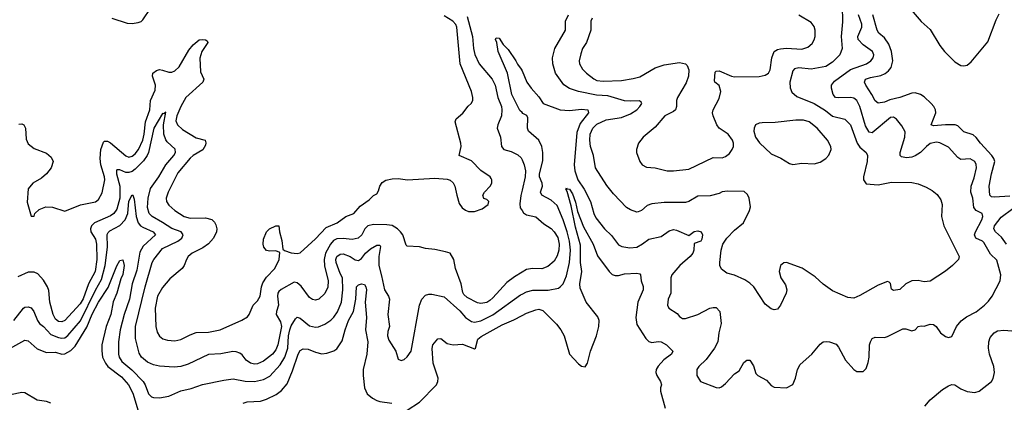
# Model space of a CAD drawing. Header units: inches. Extents: x 1839270 to 1929235, y 762242 to 910350.
# Tile 50 of 256: x 1856715 to 1863154, y 821054 to 823559. Entities that reach past the tile are written whole.
import ezdxf

# ---------------------------------------------------------------- set-up
doc = ezdxf.new("R2010")
doc.units = ezdxf.units.IN
doc.header["$MEASUREMENT"] = 0
doc.layers.add('B8852', color=7, linetype='Continuous')
doc.layers.add('B8862', color=7, linetype='Continuous')

msp = doc.modelspace()

# ---------------------------------------------------------------- linework, layer by layer
at = {"layer": 'B8852', "color": 5}
for points, elevation in [([(1857318, 823570), (1857417.5, 823537.5), (1857450, 823534.9), (1857490, 823540.4), (1857510, 823548.4), (1857520.6, 823559.4), (1857570, 823632.4)], 620), ([(1856710, 822875.1), (1856730, 822877.7), (1856741.5, 822870), (1856753, 822850), (1856758.2, 822778.2), (1856770, 822747.3), (1856810, 822716.8), (1856890, 822686), (1856920.4, 822660.4), (1856934, 822630), (1856920.2, 822590), (1856890.1, 822549.9), (1856857.1, 822522.9), (1856800.4, 822490), (1856770, 822452), (1856764.8, 822364.8), (1856790, 822274), (1856810, 822274), (1856815.3, 822290), (1856843.2, 822316.8), (1856885.4, 822334.6), (1856930, 822332.4), (1857010, 822304.9), (1857112.4, 822347.6), (1857210, 822366), (1857230, 822382.6), (1857253.6, 822426.4), (1857272.1, 822510), (1857270.9, 822530), (1857245, 822610), (1857240.6, 822650), (1857247, 822710), (1857262.7, 822757.3), (1857270, 822763.7), (1857290, 822763.2), (1857310, 822752.2), (1857410, 822669.1), (1857430, 822659.2), (1857450, 822666.3), (1857470, 822682.2), (1857492.9, 822710), (1857520.8, 822770), (1857529.6, 822810), (1857537.6, 822890), (1857566.7, 822970), (1857569.9, 823030.1), (1857601.6, 823098.4), (1857603.2, 823130), (1857584, 823190), (1857586.8, 823210), (1857610, 823227.6), (1857630, 823232.3), (1857650, 823229.6), (1857690, 823214.7), (1857710, 823215), (1857730, 823224.2), (1857758.5, 823250), (1857820.9, 823359.1), (1857850, 823395.1), (1857890, 823426.6), (1857910, 823430.1), (1857930, 823427.4), (1857940.7, 823420.7), (1857946.3, 823410), (1857906.6, 823350), (1857893.1, 823306.9), (1857897.2, 823217.2), (1857918.6, 823170), (1857912.8, 823150), (1857802.5, 823050), (1857769.1, 822990.9), (1857743.8, 822930), (1857736.6, 822896.6), (1857746.8, 822870), (1857779.7, 822839.7), (1857870, 822786.6), (1857928.4, 822770), (1857932.7, 822752.7), (1857930, 822738), (1857913.1, 822706.9), (1857850, 822670.5), (1857830, 822652.6), (1857750, 822555.7), (1857685.4, 822430), (1857672.9, 822390), (1857675.6, 822370), (1857690, 822345.2), (1857730, 822309.3), (1857790.4, 822270), (1857830, 822259.4), (1857930, 822261.6), (1857971.9, 822251.9), (1857990, 822234.4), (1857997.4, 822217.4), (1858003.8, 822190), (1858003.2, 822170), (1857982.3, 822130), (1857948.9, 822091.1), (1857913.3, 822066.7), (1857843.7, 822030), (1857817.4, 822010), (1857805.3, 821990), (1857791.7, 821950), (1857778.7, 821930), (1857696.3, 821863.7), (1857650, 821805.4), (1857615.9, 821750), (1857601.7, 821670), (1857606, 821550), (1857614, 821514), (1857630, 821487.6), (1857652.4, 821470), (1857680.8, 821460.8), (1857730, 821457.4), (1857770, 821466.4), (1857830, 821497.2), (1857869.2, 821510.8), (1857950, 821514.5), (1858026.6, 821530), (1858167.8, 821592.2), (1858205.2, 821614.8), (1858216.3, 821630), (1858242.2, 821690), (1858270, 821719.5), (1858287.8, 821750), (1858295.5, 821810), (1858304.4, 821835.6), (1858330, 821873.8), (1858383, 821930), (1858411.1, 821990), (1858416, 822036), (1858390, 822046), (1858350, 822042.9), (1858330, 822047.3), (1858312.7, 822070), (1858307.8, 822090), (1858310, 822122), (1858330, 822170.8), (1858349.2, 822190), (1858390, 822210.8), (1858410.8, 822210), (1858414.8, 822170), (1858430, 822114), (1858436, 822056), (1858447.3, 822047.3), (1858490, 822034), (1858530, 822028), (1858550, 822033), (1858650, 822123.8), (1858720.4, 822199.6), (1858790.7, 822229.3), (1858847.6, 822270), (1858900.3, 822290), (1858941.6, 822338.4), (1858999.8, 822380.2), (1859030, 822408.2), (1859050, 822419.1), (1859061.1, 822438.9), (1859069.8, 822470.2), (1859085.6, 822494.4), (1859110, 822508.9), (1859150, 822518.5), (1859190, 822519), (1859250.2, 822510.2), (1859430, 822522.4), (1859510, 822514.8), (1859530, 822508.2), (1859550.3, 822490.4), (1859560.3, 822470), (1859572.8, 822410), (1859590, 822356.3), (1859608.5, 822328.5), (1859630, 822311.8), (1859650, 822303.1), (1859690, 822304.2), (1859738.6, 822321.4), (1859778, 822350), (1859783.7, 822370), (1859770, 822382), (1859750, 822389.4), (1859744.4, 822410), (1859754.7, 822430), (1859791.8, 822470), (1859802, 822490), (1859803.7, 822510), (1859799.1, 822519.1), (1859792.7, 822530), (1859731.3, 822571.3), (1859670, 822636.2), (1859589.6, 822670), (1859601.7, 822730), (1859599.7, 822750), (1859562.7, 822890), (1859570, 822910.3), (1859612.2, 822947.8), (1859647.2, 822992.8), (1859668.6, 823011.4), (1859678.3, 823030), (1859679.2, 823050), (1859669.8, 823090), (1859596.5, 823270), (1859573, 823510), (1859567, 823527), (1859548.7, 823550), (1859490, 823584.2)], 580), ([(1859640.7, 823580.7), (1859675.6, 823450), (1859681.8, 823370), (1859690.8, 823330.8), (1859719.4, 823270), (1859805.7, 823170), (1859825.4, 823130), (1859842.6, 823050), (1859865.9, 822990), (1859869.2, 822970), (1859865.9, 822930), (1859841.8, 822870), (1859838.5, 822850), (1859859.8, 822790), (1859865, 822730), (1859880.5, 822710), (1859930, 822696.1), (1859973.7, 822673.7), (1859993.9, 822653.9), (1860000, 822641.2)], 560), ([(1860000, 822951.9), (1859985.6, 822965.6), (1859934.5, 823070), (1859905.7, 823210), (1859845.1, 823350), (1859836, 823410), (1859826.9, 823430), (1859830, 823441), (1859850, 823439.1), (1859877.7, 823397.8), (1859910, 823363.8), (1859960.4, 823290), (1859970, 823267.3), (1859995.6, 823235.6), (1860000, 823225.2)], 540), ([(1860000, 821906.1), (1859950, 821875.9), (1859901.3, 821838.7), (1859810, 821737.5), (1859790, 821720.7), (1859770, 821708.6), (1859730, 821702), (1859710, 821706.4), (1859641, 821741), (1859620, 821760), (1859613.1, 821773.1), (1859602, 821830), (1859565.7, 821930), (1859554, 821990), (1859530, 822030.4), (1859499.9, 822039.9), (1859430, 822054.9), (1859370, 822061.7), (1859330, 822073.4), (1859250, 822077.3), (1859243.4, 822083.4), (1859219.7, 822150), (1859205, 822170), (1859185.4, 822190), (1859150, 822212.1), (1859117, 822217), (1859030, 822217.6), (1858991.8, 822210), (1858972.1, 822190), (1858952.4, 822150), (1858928, 822130), (1858890, 822119.8), (1858830, 822127.5), (1858790, 822124.2), (1858767.2, 822112.8), (1858746.8, 822090), (1858714.3, 822030), (1858706.2, 821990), (1858709, 821949), (1858732.5, 821850), (1858730.9, 821809.1), (1858710, 821767.4), (1858671.3, 821728.7), (1858650, 821722.8), (1858630, 821727.2), (1858610, 821740.2), (1858555.3, 821815.3), (1858530, 821837.6), (1858510, 821840.2), (1858426.2, 821793.8), (1858410, 821779.7), (1858404.2, 821770), (1858402, 821750), (1858407, 821690), (1858394.3, 821650), (1858393.5, 821630), (1858421.1, 821581.1), (1858428.2, 821550), (1858403.5, 821430), (1858390, 821398.9), (1858367.6, 821370), (1858310, 821323.9), (1858270, 821307.2), (1858250, 821305.3), (1858224.2, 821310), (1858196.9, 821330), (1858170, 821364.6), (1858155.4, 821375.4), (1858130, 821385.2), (1858110, 821386.5), (1858030, 821371.5), (1857950, 821367.3), (1857816.7, 821303.3), (1857770, 821288.2), (1857724.9, 821284.9), (1857630, 821291), (1857590, 821300.2), (1857550, 821318), (1857512.6, 821350), (1857496.3, 821376.3), (1857472.9, 821472.9), (1857473.1, 821550), (1857534.8, 821810), (1857582.4, 821970), (1857592.6, 821990), (1857650, 822062.3), (1857748.6, 822110), (1857775.5, 822130), (1857783.7, 822150), (1857770.2, 822170), (1857710, 822193.1), (1857650, 822232.6), (1857581.5, 822270), (1857561.9, 822290), (1857550.1, 822330), (1857555, 822390), (1857570, 822454), (1857624.7, 822530), (1857671.5, 822608.5), (1857723, 822670), (1857733.7, 822690), (1857732.4, 822712.4), (1857679.2, 822759.2), (1857670, 822773.1), (1857657.7, 822810), (1857656, 822870), (1857670, 822954.8), (1857656.9, 822943.1), (1857650, 822944.6), (1857592.7, 822850), (1857558.4, 822690), (1857549.9, 822670), (1857525.1, 822634.9), (1857470, 822580.1), (1857450, 822565.8), (1857430, 822559.1), (1857410, 822559.9), (1857370, 822575.5), (1857350, 822575.8), (1857347.6, 822572.4), (1857348.3, 822550), (1857370.7, 822469.3), (1857369.9, 822390), (1857350, 822319.7), (1857330.5, 822290), (1857310, 822275.6), (1857205, 822230), (1857185.8, 822210), (1857178.3, 822190), (1857181, 822170), (1857210, 822121.6), (1857218.5, 822090), (1857219.1, 821990), (1857208.1, 821910), (1857164.2, 821830), (1857130, 821732.4), (1857110, 821699.3), (1857010, 821589.5), (1856990, 821581), (1856970, 821582.6), (1856950, 821598.9), (1856933.2, 821630), (1856911.4, 821710), (1856905.6, 821785.6), (1856898.2, 821810), (1856870, 821853.1), (1856834.5, 821894.5), (1856810, 821906.7), (1856770, 821906.9), (1856703, 821877)], 560), ([(1856677.4, 821590), (1856740.5, 821670), (1856750, 821676.9), (1856770, 821680.2), (1856790, 821673.8), (1856807.9, 821650), (1856831.6, 821590), (1856844.1, 821570), (1856870.2, 821550), (1856918.7, 821498.7), (1856970, 821478), (1856990, 821475.1), (1857010, 821476.1), (1857030, 821492.5), (1857112.8, 821587.2), (1857210, 821788.9), (1857250, 821858.1), (1857273.6, 821950), (1857290.3, 822070), (1857286.5, 822153.5), (1857292.8, 822167.2), (1857303.7, 822176.2), (1857370, 822211.7), (1857405.4, 822250), (1857422.6, 822290), (1857430, 822372), (1857450, 822412.2), (1857454.8, 822410), (1857463.6, 822383.6), (1857476.6, 822270), (1857490.4, 822230.4), (1857506.3, 822210), (1857520.6, 822200.6), (1857588.9, 822170), (1857602.4, 822150), (1857523.2, 822076.8), (1857501.6, 822038.4), (1857481.3, 821918.7), (1857451.7, 821830), (1857432.6, 821730), (1857398.8, 821630), (1857372.2, 821530), (1857362.3, 821450), (1857360.7, 821370), (1857365.6, 821350), (1857382.6, 821322.6), (1857447.7, 821267.7), (1857521.7, 821190), (1857535.4, 821170), (1857557.2, 821110), (1857577.1, 821090), (1857590, 821085), (1857630, 821084.5), (1857690, 821094.7), (1857770, 821130.2), (1857836.1, 821143.9), (1857910, 821170.2), (1858050, 821200.2), (1858112.1, 821207.9), (1858190, 821193.2), (1858250, 821191.3), (1858310, 821204.4), (1858350, 821225.9), (1858419.3, 821300.7), (1858450, 821349.2), (1858468.9, 821410), (1858473.7, 821490), (1858481.9, 821530), (1858490, 821555.8), (1858518.1, 821601.9), (1858530, 821611.3), (1858550, 821605.4), (1858610, 821555.5), (1858650, 821545.5), (1858670, 821548.6), (1858710, 821565), (1858750, 821591.9), (1858770, 821612), (1858793.5, 821646.5), (1858819.1, 821710), (1858828.2, 821790), (1858825.3, 821870), (1858810, 821897.7), (1858784.5, 821970), (1858783.4, 821990), (1858790, 822010.1), (1858810, 822025), (1858830, 822026.1), (1858875.6, 822010), (1858910, 821986.7), (1858930, 821982.8), (1858950, 821996.9), (1858976.7, 822030), (1859010, 822060.1), (1859050, 822083), (1859070, 822083.1), (1859075.1, 822075), (1859063.6, 822010), (1859062.8, 821950), (1859082, 821882), (1859100.5, 821790), (1859127.7, 821750), (1859134.2, 821730), (1859123.5, 821630), (1859134, 821550), (1859122.2, 821517.8), (1859120.9, 821490), (1859130, 821461.7), (1859174.6, 821390), (1859190, 821336), (1859210, 821327.3), (1859230, 821334.9), (1859250, 821352.7), (1859274.8, 821390), (1859330.5, 821689.5), (1859345.6, 821730), (1859370, 821756.5), (1859390, 821763.2), (1859410, 821762.2), (1859490, 821744.9), (1859592.7, 821652.7), (1859630.1, 821610), (1859670, 821583), (1859690, 821578.2), (1859730, 821588.5), (1859810, 821626.4), (1859990, 821757.1), (1860000, 821762.2)], 540), ([(1860000, 822443.7), (1859991.6, 822408.4), (1859985.8, 822354.2), (1859988.3, 822328.3), (1860000, 822310.9)], 560), ([(1856650, 821407.1), (1856750, 821461.6), (1856770, 821457.7), (1856830, 821405.1), (1856890, 821380.4), (1856950, 821383.2), (1856990, 821370.7), (1857010, 821371.6), (1857050, 821393.6), (1857077, 821423), (1857153.6, 821546.4), (1857190, 821632), (1857230, 821710.7), (1857293.6, 821806.4), (1857350, 821948.2), (1857370, 821982), (1857390, 821986.8), (1857399.1, 821950), (1857390, 821892.3), (1857377.2, 821862.8), (1857350.6, 821770), (1857326.8, 821713.2), (1857310.5, 821630), (1857281.4, 821550), (1857252.5, 821430), (1857251.7, 821391.7), (1857257.9, 821350), (1857276.1, 821310), (1857291.1, 821290), (1857381.8, 821221.8), (1857426.5, 821170), (1857454.1, 821114.2), (1857490, 820999.7)], 520), ([(1858176.2, 821050), (1858203.4, 821056.6), (1858290, 821062.3), (1858330, 821074.7), (1858393.4, 821106.6), (1858427.3, 821132.7), (1858463.5, 821176.5), (1858499.5, 821260.5), (1858537.2, 821370), (1858550, 821393.6), (1858570, 821405), (1858602, 821402), (1858650, 821381.8), (1858690, 821371.3), (1858724.2, 821375.8), (1858770, 821392.3), (1858790, 821405.5), (1858823.6, 821456.4), (1858843.6, 821530), (1858866.3, 821590), (1858899.2, 821650), (1858913.2, 821730), (1858918.4, 821810), (1858930, 821823.6), (1858950, 821829.1), (1858970, 821826.7), (1858979.2, 821810), (1858982.2, 821790), (1858974.8, 821710), (1858983, 821610), (1858976.6, 821530), (1858992.1, 821450), (1858985.5, 821370), (1858962.2, 821270), (1858961.8, 821230), (1858970.1, 821150), (1858988.4, 821110), (1859021.8, 821081.8), (1859050, 821065.3), (1859070, 821059.8), (1859148.4, 821048.4)], 520), ([(1859250, 821002.4), (1859330, 821055.6), (1859441.2, 821170), (1859450.7, 821190), (1859452.3, 821212.2), (1859419.8, 821310), (1859412.3, 821407.7), (1859416.9, 821430), (1859450, 821470.4), (1859470, 821472.4), (1859510, 821439.5), (1859550, 821430.4), (1859610, 821434.4), (1859690, 821405.5), (1859696.3, 821410), (1859712, 821468), (1859733.6, 821486.4), (1859870, 821561.8), (1859946.4, 821593.6), (1860000, 821621.9)], 520), ([(1856918.2, 821050), (1856890, 821059.5), (1856829.5, 821069.5), (1856750, 821117.4), (1856730, 821117.8), (1856655.5, 821104.5)], 520)]:
    msp.add_lwpolyline(points, dxfattribs=dict(at, elevation=elevation))
at = {"layer": 'B8862', "color": 5}
for points, elevation in [([(1862093.9, 823650), (1862095.3, 823544.7), (1862086.8, 823450), (1862093, 823370), (1862078.4, 823330), (1862030, 823280.7), (1861986.1, 823253.9), (1861890, 823236.2), (1861810, 823244.2), (1861782.5, 823237.5), (1861770, 823224.9), (1861751, 823150), (1861753.9, 823113.9), (1861765.4, 823085.4), (1861796.7, 823056.7), (1861910, 823009.9), (1861983.9, 822963.9), (1862030, 822927.9), (1862110, 822907.1), (1862148.9, 822870), (1862191.4, 822751.4), (1862210, 822724.2), (1862249.6, 822690), (1862258.7, 822670), (1862256.8, 822630), (1862232.3, 822530), (1862233.3, 822510), (1862250, 822485.2), (1862330, 822477.3), (1862415.5, 822495.5), (1862550, 822492.9), (1862590, 822485), (1862643.7, 822463.7), (1862682.2, 822442.2), (1862715.2, 822415.2), (1862739.1, 822379.1), (1862748.4, 822350), (1862744, 822270), (1862758, 822210), (1862858.7, 822010), (1862853.6, 821990), (1862815.6, 821950), (1862770, 821914), (1862670, 821848), (1862630, 821843), (1862590, 821853), (1862550, 821850.5), (1862510, 821830.5), (1862470, 821793), (1862430, 821786.4), (1862415.9, 821795.9), (1862410, 821832), (1862402, 821842), (1862390, 821844.9), (1862330, 821821.5), (1862210, 821753.4), (1862170, 821737.3), (1862130, 821739.6), (1862030, 821785.3), (1861970, 821827.2), (1861916.1, 821876.1), (1861831.8, 821931.8), (1861730, 821970.3), (1861711.6, 821968.4), (1861689.6, 821950), (1861681.6, 821910), (1861691.5, 821870), (1861723.3, 821823.3), (1861732.4, 821790), (1861728.3, 821770), (1861690, 821690.7), (1861670, 821664), (1861650, 821659.1), (1861630, 821665.5), (1861590, 821696.3), (1861515.8, 821810), (1861490, 821834.4), (1861456.7, 821856.7), (1861390, 821886), (1861338.9, 821898.9), (1861305.6, 821925.6), (1861294, 821950), (1861292.6, 821970), (1861302.6, 822050), (1861313.2, 822090), (1861339, 822130), (1861390, 822181.6), (1861449.2, 822230), (1861488, 822310), (1861493.3, 822333.3), (1861484.9, 822390), (1861475.1, 822415.1), (1861453.6, 822433.6), (1861343.4, 822436.6), (1861310, 822431.4), (1861290, 822421.3), (1861230, 822406.2), (1861150, 822404.5), (1861091.3, 822368.7), (1861070, 822362.4), (1860930, 822361.7), (1860850, 822352.9), (1860817.8, 822342.2), (1860780.9, 822310), (1860758.6, 822301.4), (1860750, 822300.3), (1860710, 822315.3), (1860683.1, 822330), (1860598.7, 822418.7), (1860554.4, 822474.4), (1860480.8, 822590), (1860466.8, 822670), (1860446.9, 822730), (1860443.1, 822770), (1860446.3, 822810), (1860463.9, 822850), (1860490, 822874.6), (1860550, 822903.2), (1860650, 822918.2), (1860710, 822942.4), (1860750, 822969), (1860771.2, 822990), (1860783.7, 823010), (1860779.9, 823019.9), (1860768.8, 823028.8), (1860710, 823025.7), (1860670, 823028.9), (1860561.2, 823061.2), (1860486.2, 823066.2), (1860369.6, 823089.6), (1860310, 823108.6), (1860273.3, 823133.3), (1860219.7, 823210), (1860200.8, 823270), (1860199.7, 823310), (1860214.3, 823370), (1860284.4, 823490), (1860284.3, 823550), (1860303.8, 823590)], 560), ([(1862544.7, 823624.7), (1862610, 823547.2), (1862670, 823494.6), (1862732.4, 823390), (1862762.4, 823350), (1862830, 823282.6), (1862870, 823260.2), (1862890, 823256.5), (1862910, 823261.5), (1862937.1, 823282.9), (1863045.5, 823414.5), (1863101.1, 823558.9), (1863121.3, 823598.7)], 520), ([(1860000, 823225.2), (1860031.7, 823150), (1860060.3, 823110), (1860110, 823054.9), (1860139.1, 823010), (1860250.2, 822970.1), (1860310, 822964.8), (1860390, 822972.5), (1860430.8, 822970), (1860433.8, 822950), (1860380.4, 822879.6), (1860358.3, 822821.7), (1860340.7, 822610), (1860345.6, 822570), (1860364.6, 822510), (1860407, 822450), (1860449, 822370), (1860470.1, 822290), (1860482.5, 822262.5), (1860539, 822190), (1860586.3, 822146.3), (1860630, 822084.4), (1860653.5, 822073.5), (1860705.5, 822065.4), (1860750, 822069.4), (1860788.7, 822091.3), (1860830, 822122.6), (1860910, 822139.7), (1860963.3, 822176.7), (1860990, 822185.2), (1861010, 822180.7), (1861090, 822146), (1861126.3, 822173.7), (1861150, 822176.8), (1861172.4, 822170), (1861180.2, 822150), (1861177, 822123), (1861170, 822108.7), (1861126.8, 822093.2), (1861124.1, 822050), (1861116.5, 822030), (1861099.7, 822010), (1861031.6, 821950), (1860980.4, 821890), (1860974, 821870), (1860972.5, 821770), (1860956.1, 821730), (1860950.4, 821690.4), (1860960.5, 821670), (1861015.5, 821635.5), (1861030, 821615.5), (1861050, 821603.7), (1861070, 821602.3), (1861149.8, 821630.2), (1861229.2, 821670), (1861250, 821675.3), (1861270, 821674.4), (1861293.1, 821650), (1861302.8, 821570), (1861287.6, 821510), (1861281.5, 821450), (1861259.6, 821410), (1861204.8, 821335.2), (1861157.1, 821290), (1861144.2, 821270), (1861142.4, 821230), (1861167.7, 821190), (1861270, 821151.8), (1861290, 821150.3), (1861304.1, 821155.9), (1861330, 821177), (1861390, 821240.3), (1861420.3, 821259.7), (1861450, 821315.6), (1861470, 821330.3), (1861490, 821330.4), (1861513.4, 821293.4), (1861530, 821243), (1861541.6, 821230), (1861598.8, 821198.8), (1861630, 821164), (1861650, 821152.7), (1861730, 821148.8), (1861770, 821170.7), (1861787.5, 821212.5), (1861801.4, 821270), (1861818, 821302), (1861895.6, 821370), (1861950, 821435.5), (1861970, 821450.3), (1861990, 821453.1), (1862011.4, 821451.4), (1862054.7, 821434.7), (1862070, 821414.8), (1862115.3, 821330), (1862170, 821268.4), (1862190, 821255.5), (1862230, 821256.3), (1862250, 821274.8), (1862264.2, 821315.8), (1862269.8, 821350), (1862271.8, 821430), (1862278.2, 821450), (1862290, 821471.6), (1862310, 821480.3), (1862370, 821479.6), (1862390, 821485.7), (1862490, 821536.5), (1862510, 821535.3), (1862550, 821522.3), (1862570, 821528.7), (1862590, 821550.3), (1862610, 821555.2), (1862630, 821553.7), (1862670, 821565.3), (1862690, 821563.6), (1862708.5, 821550), (1862737, 821510), (1862770, 821486.3), (1862790, 821479.5), (1862810, 821485.5), (1862842, 821550), (1862872.4, 821587.6), (1862906.7, 821613.3), (1862970, 821647.8), (1863024.2, 821690), (1863050, 821717.6), (1863073.5, 821750), (1863126.6, 821850), (1863132.1, 821890), (1863105.4, 821985.4), (1863063.6, 822023.6), (1863020.6, 822100.6), (1863010.3, 822110.3), (1862967.2, 822130), (1862959, 822150), (1862964.8, 822170), (1863007.7, 822250), (1863013.7, 822270), (1863008.3, 822290), (1862969.9, 822309.9), (1862954.1, 822330), (1862948.2, 822390), (1862934, 822430), (1862937.2, 822470), (1862956.7, 822523.3), (1862971.6, 822590), (1862970.9, 822610.9), (1862960.8, 822630), (1862930, 822649), (1862870, 822643.5), (1862850, 822656.1), (1862790, 822724.2), (1862732.8, 822752.8), (1862710, 822757.2), (1862670, 822747.9), (1862645.7, 822730), (1862606.8, 822690), (1862570, 822667.6), (1862550, 822659.9), (1862515.1, 822655.1), (1862481.9, 822661.9), (1862472.8, 822670), (1862473.6, 822690), (1862503, 822790), (1862504.5, 822824.5), (1862483.8, 822863.8), (1862448.6, 822908.6), (1862430, 822920.7), (1862410, 822918.7), (1862290, 822818.4), (1862270, 822822), (1862245.2, 822865.2), (1862210, 822991.3), (1862190, 823029.8), (1862170, 823045.7), (1862150, 823050.5), (1862070, 823046.9), (1862050.5, 823050.5), (1862034.2, 823070), (1862024.5, 823110), (1862024.5, 823130), (1862042.7, 823157.3), (1862147.5, 823232.5), (1862252.1, 823270), (1862280.3, 823290), (1862296.8, 823310), (1862301, 823330), (1862291.1, 823350), (1862230, 823394.1), (1862198.6, 823430), (1862195.9, 823450), (1862222.8, 823510), (1862222.6, 823530), (1862200.4, 823590)], 540), ([(1860457.8, 823570), (1860451, 823550), (1860450.9, 823490), (1860422, 823410), (1860395, 823370), (1860384.5, 823335.5), (1860374.5, 823290), (1860376.5, 823270), (1860395.9, 823235.9), (1860422.8, 823210), (1860470, 823171.5), (1860490, 823161), (1860530, 823157.8), (1860650, 823160.5), (1860726.6, 823173.4), (1860770, 823186), (1860870, 823244.7), (1860930, 823264.3), (1861030, 823278.3), (1861070, 823270.4), (1861080.3, 823260.3), (1861091.6, 823230), (1861089.2, 823190), (1861074.1, 823145.9), (1861016.1, 823050), (1861009.3, 823030), (1861010.2, 822990), (1861004.2, 822970), (1860990, 822958.5), (1860933.4, 822930), (1860870, 822855.8), (1860792.4, 822790), (1860761.6, 822750), (1860748, 822710), (1860748, 822690), (1860770.4, 822630.4), (1860784.9, 822610), (1860814.4, 822594.4), (1860870, 822590.3), (1860950, 822568.9), (1860990.9, 822569.1), (1861090, 822580.8), (1861250, 822657.8), (1861310, 822655.3), (1861330, 822663.1), (1861356.2, 822683.8), (1861375.1, 822710), (1861383.7, 822730), (1861382.7, 822750), (1861377.2, 822770), (1861349.2, 822810), (1861290, 822849.5), (1861273.6, 822870), (1861249.7, 822930), (1861246.3, 822950), (1861249.7, 822970), (1861290, 823042.8), (1861300.5, 823090), (1861290, 823129.2), (1861261.2, 823150), (1861258.6, 823158.6), (1861264.2, 823215.8), (1861270, 823222.8), (1861290, 823223.8), (1861369.2, 823189.2), (1861390, 823184.4), (1861550, 823187.6), (1861590, 823195.6), (1861611.4, 823208.6), (1861622.7, 823230), (1861633.4, 823310), (1861650, 823350.2), (1861670, 823363.7), (1861690, 823368.8), (1861730, 823371.8), (1861830, 823366.3), (1861870, 823379.1), (1861897.5, 823402.5), (1861911.6, 823428.4), (1861917.2, 823450), (1861917.7, 823490), (1861910, 823515.1), (1861890, 823541.3), (1861810, 823589.7)], 580), ([(1863190, 822404.7), (1863090, 822398.1), (1863070, 822400.2), (1863059.5, 822410), (1863054.6, 822470), (1863069.9, 822549.9), (1863091.7, 822630), (1863085.7, 822650), (1863071.8, 822670), (1862997.4, 822750), (1862970, 822789), (1862950, 822805.6), (1862890, 822825.6), (1862850, 822864), (1862832, 822870), (1862769.6, 822870.4), (1862690, 822864), (1862675.6, 822870), (1862706.1, 822950), (1862704.5, 822970), (1862694, 822990), (1862675.3, 823010), (1862630, 823053.3), (1862605.4, 823070), (1862570, 823079.6), (1862550, 823077.8), (1862470.7, 823049.3), (1862406.1, 823033.9), (1862370, 823018.4), (1862330, 823013.3), (1862308.5, 823028.5), (1862287.4, 823070), (1862247.9, 823130), (1862239.4, 823150), (1862246.4, 823170), (1862278.8, 823181.2), (1862346.4, 823193.6), (1862374, 823206), (1862396.1, 823223.9), (1862413.3, 823246.7), (1862424.9, 823290), (1862416.8, 823350), (1862398.5, 823398.5), (1862370, 823440.2), (1862332.5, 823470), (1862322.8, 823490), (1862295.1, 823590)], 520), ([(1860000, 821762.2), (1860030, 821777.7), (1860070, 821788.2), (1860172, 821788), (1860237.8, 821802.2), (1860250.5, 821809.5), (1860269.3, 821830.7), (1860290, 821881.6), (1860309.6, 821970.4), (1860317.2, 822050), (1860310.9, 822110), (1860294.4, 822170), (1860268.4, 822250), (1860230, 822342.4), (1860190, 822378.3), (1860129.8, 822410), (1860120.8, 822430), (1860135.1, 822470), (1860132, 822490), (1860114.7, 822530), (1860115, 822550), (1860135.5, 822635.5), (1860137.2, 822690), (1860130.4, 822730), (1860110, 822770.6), (1860042.3, 822830), (1860035.4, 822850), (1860037.6, 822917.6), (1860031, 822931), (1860006.1, 822946.1), (1860000, 822951.9)], 540), ([(1860000, 822641.2), (1860015, 822610), (1860022.9, 822570), (1860020.7, 822530), (1860000, 822443.7)], 560), ([(1860000, 821621.9), (1860030, 821637.7), (1860090, 821660.1), (1860110, 821663.2), (1860135.2, 821655.2), (1860226, 821566), (1860254.2, 821530), (1860276.1, 821490), (1860310, 821369.1), (1860370, 821307.4), (1860390, 821292), (1860413.3, 821286.7), (1860428.3, 821311.7), (1860448.3, 821388.3), (1860487.3, 821490), (1860503, 821550), (1860504.9, 821590), (1860494.8, 821614.8), (1860419, 821710), (1860380.8, 821800.8), (1860378.4, 821830), (1860390.3, 821910), (1860382.1, 821970), (1860382.8, 822082.9), (1860350, 822200.5), (1860320.8, 822340.8), (1860295.1, 822435.1), (1860287.3, 822450), (1860290, 822458), (1860292.2, 822452.2), (1860310, 822450.2), (1860330, 822418.4), (1860350, 822364), (1860363.7, 822303.7), (1860402.6, 822202.6), (1860464.3, 822090), (1860494, 822014), (1860570.7, 821910.7), (1860590, 821892.3), (1860610, 821885.2), (1860630, 821885.2), (1860670, 821894.7), (1860750, 821899), (1860770, 821894.9), (1860774.4, 821890), (1860779.7, 821850), (1860792, 821812), (1860792.2, 821790), (1860756.8, 821710), (1860744.8, 821610), (1860750, 821563.1), (1860810, 821471.6), (1860830, 821451.6), (1860850, 821446.7), (1860890, 821453.2), (1860911.1, 821451.1), (1860945.8, 821430), (1860986.7, 821390), (1860977, 821370), (1860927.5, 821332.5), (1860890, 821291.9), (1860877.8, 821270), (1860874.8, 821250), (1860881.4, 821230), (1860906, 821190), (1860911.5, 821170), (1860904.7, 821150), (1860906.4, 821126.4), (1860936.5, 821016.5)], 520), ([(1860000, 822310.9), (1860010, 822296), (1860030, 822281.1), (1860090, 822269.7), (1860142.8, 822222.8), (1860190, 822191.6), (1860211.3, 822171.3), (1860233.4, 822133.4), (1860243.4, 822090), (1860241.4, 822050), (1860230, 822013.8), (1860210, 821977.5), (1860170, 821942.5), (1860130, 821927.8), (1860068.8, 821931.2), (1860030, 821924.2), (1860000, 821906.1)], 560), ([(1863169, 822089), (1863134.7, 822134.7), (1863095.8, 822170), (1863084.6, 822190), (1863089, 822210), (1863134.4, 822265.6), (1863210, 822324.3)], 520), ([(1862635.2, 821030), (1862669.9, 821070.1), (1862750, 821137.6), (1862790, 821162.8), (1862810, 821170.1), (1862830, 821168.8), (1862870, 821143.1), (1862910, 821125.3), (1862961.3, 821118.7), (1862990, 821128.2), (1863070, 821190.6), (1863081.3, 821210), (1863089.7, 821250.3), (1863086.2, 821290), (1863057.8, 821370), (1863049.8, 821409.8), (1863053.7, 821450), (1863062, 821478), (1863087.6, 821510), (1863110, 821522), (1863150, 821527.5), (1863230, 821519.6)], 520)]:
    msp.add_lwpolyline(points, dxfattribs=dict(at, elevation=elevation))
at = {"layer": 'B8862', "color": 5, "elevation": 580}
msp.add_lwpolyline([(1861841, 822901), (1861790, 822901), (1861654.7, 822885.3), (1861570, 822885.1), (1861550, 822881.6), (1861527.3, 822870), (1861518, 822850), (1861516.4, 822830), (1861526, 822790), (1861553.3, 822753.3), (1861630, 822680.3), (1861692.6, 822652.6), (1861750, 822617.1), (1861770, 822610.4), (1861830, 822619.3), (1861910, 822616.4), (1861950, 822626), (1861986.6, 822650), (1862007.3, 822672.8), (1862022, 822710), (1862020.5, 822730), (1861997.4, 822770), (1861929.8, 822849.8), (1861877.6, 822890)], close=True, dxfattribs=at)

doc.saveas('drawing.dxf')
